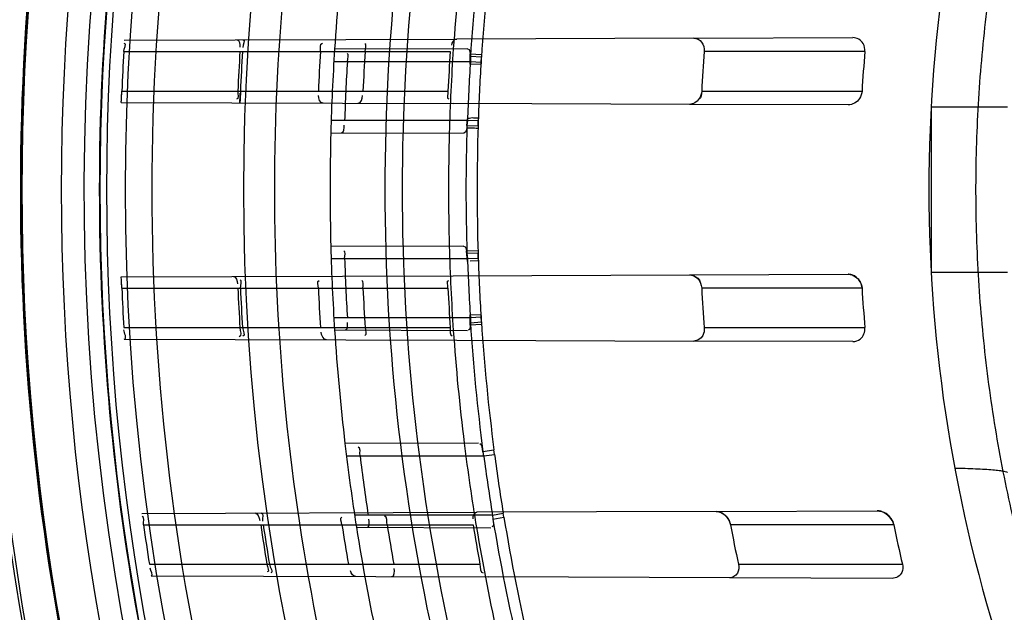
# Model space of a CAD drawing. Header units: millimetres. Extents: x 0 to 297, y 0 to 210.
# Tile 72 of 256: x 144.418 to 144.593, y 93.124 to 93.229. Entities that reach past the tile are written whole.
import ezdxf

# ---------------------------------------------------------------- set-up
doc = ezdxf.new("R2010")
doc.units = ezdxf.units.MM
doc.header["$LTSCALE"] = 16.335
doc.layers.get('0').update_dxf_attribs({"linetype": 'CONTINUOUS'})
for name, color, linetype in [('01_GLOBAL', 7, 'CONTINUOUS'), ('INTFCLR_144815', 7, 'CONTINUOUS'), ('INTFCLR_72935', 7, 'CONTINUOUS')]:
    doc.layers.add(name, color=color, linetype=linetype)

msp = doc.modelspace()

# ---------------------------------------------------------------- linework, layer by layer
at = {"color": 7, "linetype": 'Continuous'}
msp.add_circle((145.8748034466, 92.1344639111), 2.66, dxfattribs=at)
at = {"color": 9, "linetype": 'Continuous'}
msp.add_arc((145.8748034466, 92.1344639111), 2.6259090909, 92.9674534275, 177.0325465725, dxfattribs=at)
at = {"layer": '01_GLOBAL', "color": 7, "linetype": 'Continuous'}
msp.add_circle((145.8748034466, 92.1344639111), 2.695, dxfattribs=at)
at = {"layer": 'INTFCLR_144815', "color": 6, "linetype": 'Continuous'}
for radius in [0.4466793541, 0.4256665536]:
    msp.add_circle((144.8596077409, 93.1986596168), radius, dxfattribs=at)
for radius, start, end in [(0.6157754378, 313.9937911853, 154.5150993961), (0.5947754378, 312.9543589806, 154.5144414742), (0.5751005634, 108.7136429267, 257.7559644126), (0.4627266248, 45.0000000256, 314.9999999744), (0.4618985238, 44.999999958, 315.000000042), (0.461229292, 44.99999997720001, 315.0000000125), (0.4472794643, 47.86578076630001, 312.1342192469), (0.4408857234, 45.72777364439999, 314.2722263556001), (0.4268887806, 45.6663486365, 314.3336513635), (0.4177015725, 165.8961331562, 194.1038668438), (0.3959554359, 168.5228250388, 191.4771749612), (0.504, 180, 209.9999999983)]:
    msp.add_arc((144.8596077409, 93.1986596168), radius, start, end, dxfattribs=at)
at = {"layer": 'INTFCLR_144815', "color": 9, "linetype": 'Continuous'}
for centre, radius, start, end in [((144.8596077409, 93.1986596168), 0.4820383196, 52.2436298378, 307.7563701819), ((144.8596077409, 93.1986596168), 0.5712784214, 125.9035433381, 247.5002459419), ((144.8596077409, 93.1986596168), 0.4540564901, 52.5411294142, 307.4588705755), ((144.8596077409, 93.1986596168), 0.44073522, 45.7280221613, 314.2719778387), ((144.8596077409, 93.1986596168), 0.4337362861, 45.73034182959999, 314.2696581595), ((144.8596076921, 93.1986596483), 0.5153551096, 125.9035433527, 247.5002459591), ((144.8596077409, 93.1986596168), 0.4856448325, 128.484146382, 209.9999999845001), ((144.8596077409, 93.1986596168), 0.4297215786, 128.4841463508, 246.0405071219), ((144.8596077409, 93.1986596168), 0.4510440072, 159.8664381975, 203.1335617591), ((144.859607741, 93.1986596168), 0.4410000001, 166.6554352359, 193.3445647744), ((144.859607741, 93.1986596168), 0.4270000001, 169.3673701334, 190.6326298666)]:
    msp.add_arc(centre, radius, start, end, dxfattribs=at)
at = {"layer": 'INTFCLR_72935', "color": 9, "linetype": 'Continuous'}
for p, q in [((144.5380133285, 93.225537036), (144.5662221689, 93.22563550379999)), ((144.4370462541, 93.225184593), (144.4960220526, 93.2253904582)), ((144.4369509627, 93.2231596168), (144.494830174, 93.2231596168)), ((144.4978859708, 93.2236469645), (144.4743254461, 93.2235647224)), ((144.5683433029, 93.2231596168), (144.5398695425, 93.2231596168)), ((144.4741921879, 93.2214096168), (144.4983953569, 93.2214096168)), ((144.4366032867, 93.2161596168), (144.4944280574, 93.2161596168)), ((144.5394087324, 93.2161596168), (144.5678373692, 93.2161596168)), ((144.4364975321, 93.2141365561), (144.4953607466, 93.2139310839)), ((144.5653680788, 93.21368671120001), (144.5372467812, 93.2137848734)), ((144.5800963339, 93.21334883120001), (144.5800963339, 93.18397040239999)), ((144.5800963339, 93.21334883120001), (144.5936077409, 93.21334883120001)), ((144.4978864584, 93.21090961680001), (144.4737157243, 93.21090961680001)), ((144.4736533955, 93.20875685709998), (144.497162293, 93.20867479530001)), ((144.497162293, 93.1886444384), (144.4736533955, 93.1885623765)), ((144.4737157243, 93.1864096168), (144.4978864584, 93.1864096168)), ((144.5936077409, 93.18397040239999), (144.5800963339, 93.18397040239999)), ((144.4364975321, 93.1831826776), (144.4953607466, 93.1833881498)), ((144.5372467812, 93.1835343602), (144.5653680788, 93.1836325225)), ((144.4366032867, 93.1811596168), (144.4944280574, 93.1811596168)), ((144.5678373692, 93.1811596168), (144.5394087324, 93.1811596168)), ((144.4983953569, 93.1759096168), (144.4741921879, 93.1759096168)), ((144.4369509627, 93.1741596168), (144.494830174, 93.1741596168)), ((144.4743254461, 93.1737545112), (144.4978859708, 93.1736722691)), ((144.5398695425, 93.1741596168), (144.5683433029, 93.1741596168)), ((144.4370462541, 93.1721346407), (144.4960220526, 93.17192877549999)), ((144.5662221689, 93.1716837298), (144.5380133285, 93.17178219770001)), ((144.4998279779, 93.1536537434), (144.4761631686, 93.15357113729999)), ((144.5006302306, 93.1522052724), (144.5025835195, 93.1524627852)), ((144.5026825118, 93.15166492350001), (144.5025835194, 93.1524627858)), ((144.4764235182, 93.15140961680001), (144.5007797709, 93.15140961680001)), ((144.5007797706, 93.1514096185), (144.5026825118, 93.15166492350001)), ((144.4401323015, 93.14119536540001), (144.4995650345, 93.1414028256)), ((144.5023210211, 93.1409096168), (144.477864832, 93.1409096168)), ((144.5023210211, 93.1409096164), (144.5042236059, 93.1412229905)), ((144.5024014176, 93.1401838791), (144.5043446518, 93.14050799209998)), ((144.5043446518, 93.14050799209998), (144.5042236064, 93.1412229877)), ((144.5419853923, 93.1415509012), (144.5705527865, 93.14165062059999)), ((144.4404435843, 93.1391596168), (144.4988759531, 93.1391596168)), ((144.4781992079, 93.1387409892), (144.5020230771, 93.1386578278)), ((144.5734520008, 93.1391596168), (144.5445148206, 93.1391596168)), ((144.4414970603, 93.13215961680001), (144.5000985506, 93.13215961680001)), ((144.5459218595, 93.13215961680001), (144.5750025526, 93.13215961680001)), ((144.4417993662, 93.1301180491), (144.5015819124, 93.12990936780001)), ((144.573178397, 93.12965944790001), (144.5443329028, 93.1297601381))]:
    msp.add_line(p, q, dxfattribs=at)
at = {"layer": 'INTFCLR_72935', "color": 6, "linetype": 'Continuous'}
for p, q in [((144.5380133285, 93.225537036), (144.4960220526, 93.2253904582)), ((144.5372467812, 93.2137848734), (144.4953607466, 93.2139310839)), ((144.4953607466, 93.1833881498), (144.5372467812, 93.1835343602)), ((144.4960220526, 93.17192877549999), (144.5380133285, 93.17178219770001)), ((144.5419853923, 93.1415509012), (144.4995650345, 93.1414028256)), ((144.5023210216, 93.1409096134), (144.5024014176, 93.1401838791)), ((144.5443329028, 93.1297601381), (144.5015819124, 93.12990936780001))]:
    msp.add_line(p, q, dxfattribs=at)
at = {"layer": 'INTFCLR_72935', "color": 7, "linetype": 'Continuous'}
for p, q in [((144.4983809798, 93.22094348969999), (144.4983828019, 93.22275709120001)), ((144.4983828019, 93.22275709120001), (144.5004002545, 93.2226480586)), ((144.498396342, 93.22228395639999), (144.4983953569, 93.2214096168)), ((144.5003623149, 93.22215297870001), (144.498396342, 93.22228395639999)), ((144.5004002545, 93.2226480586), (144.500265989, 93.22085477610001)), ((144.5002976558, 93.2212875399), (144.5003623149, 93.22215297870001)), ((144.500265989, 93.22085477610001), (144.4983809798, 93.22094348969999)), ((144.4983953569, 93.2214096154), (144.5002976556, 93.2212875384)), ((144.4365376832, 93.21472984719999), (144.4366032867, 93.2161596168)), ((144.4576261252, 93.2161596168), (144.45755459, 93.21467803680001)), ((144.4364975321, 93.2141365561), (144.4365376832, 93.21472984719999)), ((144.45755459, 93.21467803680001), (144.4575108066, 93.2140632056)), ((144.4977994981, 93.2100157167), (144.4978924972, 93.21125350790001)), ((144.4978864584, 93.21090961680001), (144.4977994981, 93.2100157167)), ((144.497799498, 93.2100157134), (144.4997688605, 93.2099527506)), ((144.499788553, 93.2108439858), (144.4978864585, 93.2109096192)), ((144.4997999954, 93.2113477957), (144.4997597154, 93.2095071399)), ((144.4997688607, 93.2099527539), (144.499788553, 93.2108439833)), ((144.4977387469, 93.1877762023), (144.4997587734, 93.1878682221)), ((144.4979185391, 93.1859304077), (144.4977387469, 93.1877762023)), ((144.4997688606, 93.1873664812), (144.4977994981, 93.1873035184)), ((144.4977994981, 93.1873035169), (144.4978864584, 93.1864096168)), ((144.4997587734, 93.1878682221), (144.4997991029, 93.18602956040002)), ((144.499788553, 93.1864752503), (144.4997688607, 93.18736647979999)), ((144.4978864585, 93.1864096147), (144.4997885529, 93.1864752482)), ((144.4997991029, 93.18602956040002), (144.498378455, 93.1859546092)), ((144.4365376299, 93.1825904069), (144.4364975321, 93.1831826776)), ((144.4366032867, 93.1811596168), (144.4365376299, 93.1825904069)), ((144.4983811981, 93.1764384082), (144.5002610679, 93.17652506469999)), ((144.4983829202, 93.1746270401), (144.4983811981, 93.1764384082)), ((144.5002976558, 93.176031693), (144.498395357, 93.175909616)), ((144.4983953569, 93.1759096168), (144.498396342, 93.1750352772)), ((144.4983963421, 93.1750352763), (144.5003623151, 93.17516625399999)), ((144.5002610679, 93.17652506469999), (144.5003953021, 93.1747335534)), ((144.5003623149, 93.17516625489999), (144.5002976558, 93.17603169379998)), ((144.5003953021, 93.1747335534), (144.4983829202, 93.1746270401))]:
    msp.add_line(p, q, dxfattribs=at)
for points in [[(144.5379536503, 93.2139287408), (144.5378837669, 93.21390134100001), (144.5378114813, 93.2138760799), (144.5377367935, 93.2138532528), (144.5376593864, 93.2138331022), (144.5375795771, 93.2138160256), (144.5374983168, 93.21380245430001), (144.5374159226, 93.2137926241), (144.5373320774, 93.213786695), (144.5372467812, 93.2137848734)], [(144.5372467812, 93.1835343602), (144.5373310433, 93.18353258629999), (144.5374143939, 93.18352675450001), (144.5374968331, 93.1835169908), (144.5375789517, 93.18350332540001), (144.5376601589, 93.1834859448), (144.5377386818, 93.18346544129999), (144.5378139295, 93.18344234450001), (144.5378864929, 93.183416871), (144.5379563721, 93.1833893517)], [(144.5661671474, 93.18348584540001), (144.5660900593, 93.1835131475), (144.566010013, 93.1835384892), (144.5659270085, 93.1835615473), (144.5658410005, 93.1835819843), (144.5657520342, 93.1835994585), (144.5656602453, 93.1836136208), (144.5655656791, 93.1836241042), (144.5654682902, 93.1836305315), (144.5653680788, 93.1836325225)], [(144.5419853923, 93.1415509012), (144.5420592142, 93.1415496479), (144.5421310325, 93.1415455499), (144.5422008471, 93.1415388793), (144.542268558, 93.141529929), (144.5423342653, 93.141518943), (144.542398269, 93.14150605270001), (144.5424607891, 93.1414913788), (144.5425216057, 93.1414751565), (144.5425803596, 93.14145765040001), (144.542636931, 93.14143908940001), (144.5426914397, 93.14141963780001), (144.5427438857, 93.1413994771)], [(144.5714113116, 93.1414967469), (144.5713676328, 93.1415119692), (144.5713213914, 93.1415272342), (144.5712725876, 93.1415423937), (144.5712207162, 93.14155742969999), (144.5711662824, 93.14157201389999), (144.5711108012, 93.1415856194), (144.5710550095, 93.14159800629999), (144.5709981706, 93.14160929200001), (144.5709395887, 93.14161952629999), (144.5708789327, 93.1416286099), (144.5708165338, 93.1416363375), (144.57075269, 93.14164254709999), (144.5706875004, 93.14164709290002), (144.5706208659, 93.14164983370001), (144.5705527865, 93.14165062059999)]]:
    msp.add_lwpolyline(points, dxfattribs=at)
at = {"layer": 'INTFCLR_72935', "color": 6, "linetype": 'Continuous'}
for centre, radius, start, end in [((144.8596077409, 93.1986596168), 0.4224162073, 90, 270.0000000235), ((144.8596077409, 93.1986596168), 0.4014439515, 90, 270.0000000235), ((144.8484860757, 93.1986640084), 0.2687909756, 161.8516146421, 198.1483744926), ((144.8595781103, 93.1986599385), 0.4233366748, 176.6822791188, 177.6308608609), ((144.8591453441, 93.1986599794), 0.4023502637, 176.5090249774, 177.5072173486), ((144.85957769, 93.19865996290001), 0.4023323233, 176.508866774, 177.5071037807), ((144.8601878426, 93.19866000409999), 0.3891384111, 176.3903501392, 177.4225309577), ((144.8596077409, 93.1986596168), 0.3860864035, 176.3014783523, 178.5013841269), ((144.8591448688, 93.198660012), 0.380188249, 176.3052585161, 177.3618125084), ((144.8601873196, 93.19866004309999), 0.3661776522, 176.1636884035, 177.2608001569), ((144.8596077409, 93.1986596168), 0.3650864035, 176.076855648, 178.4266729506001), ((144.8586339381, 93.19866018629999), 0.3197044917, 175.605030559, 176.8622747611), ((144.8586329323, 93.19866028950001), 0.2913216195, 175.1758886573, 176.5562406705), ((144.8592786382, 93.19866034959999), 0.3833691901, 176.5980490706, 178.1689953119), ((144.8592338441, 93.1986586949), 0.3615550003, 176.3922681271, 178.0582189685), ((144.8596077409, 93.1986596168), 0.3860864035, 181.4986159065, 183.6985216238), ((144.8596077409, 93.1986596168), 0.3650864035, 181.5733270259, 183.9231443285), ((144.8592786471, 93.1986588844), 0.3833691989, 181.8310047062, 183.4019509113), ((144.8592338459, 93.1986605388), 0.3615550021, 181.9417809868, 183.6077322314), ((144.8595781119, 93.1986592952), 0.4233366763, 182.3691391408, 183.3177208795), ((144.8591453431, 93.1986592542), 0.4023502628, 182.4927826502, 183.4909750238), ((144.8595776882, 93.19865927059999), 0.4023323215, 182.4928962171, 183.4911332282), ((144.8601878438, 93.1986592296), 0.3891384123, 182.5774690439, 183.6096498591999), ((144.8591448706, 93.1986592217), 0.3801882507, 182.6381874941, 183.6947414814), ((144.860187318, 93.1986591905), 0.3661776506, 182.7391998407, 183.8363115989), ((144.8586339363, 93.1986590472), 0.3197044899, 183.1377252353, 184.3949694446), ((144.8586329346, 93.1986589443), 0.2913216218, 183.443759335, 184.8241113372), ((144.8596077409, 93.1986596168), 0.3860864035, 186.706499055, 188.9280979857), ((144.8596077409, 93.1986596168), 0.3650864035, 187.0825174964, 189.4580410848), ((144.8592779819, 93.19865733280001), 0.3833683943, 187.0793394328, 188.6635790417), ((144.4935795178, 93.15046823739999), 0.0072615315, 7.448759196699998, 13.8399542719), ((144.8592333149, 93.1986623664), 0.3615546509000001, 187.5096542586, 189.1914857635), ((144.8595780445, 93.1986586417), 0.4233365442, 188.0795469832, 189.0376303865), ((144.8591452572, 93.19865851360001), 0.4023500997, 188.5039978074, 189.5132800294), ((144.8595771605, 93.1986584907), 0.4023317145, 188.5043859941, 189.5137154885), ((144.8601878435, 93.1986584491), 0.3891383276, 188.7949611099, 189.839417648), ((144.859144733, 93.1986584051), 0.3801880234, 189.0037044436, 190.0734361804), ((144.8601869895, 93.198658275), 0.3661772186, 189.3512199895, 190.4631084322), ((144.8586335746, 93.19865781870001), 0.3197039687, 190.7255074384, 192.0051318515), ((144.8586324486, 93.19865746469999), 0.2913209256, 191.7847040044, 193.1948408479)]:
    msp.add_arc(centre, radius, start, end, dxfattribs=at)
at = {"layer": 'INTFCLR_72935', "color": 9, "linetype": 'Continuous'}
for centre, radius, start, end in [((144.8561877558, 93.1986596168), 0.3729445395, 166.8724621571, 193.1275380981), ((144.8562371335, 93.1986596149), 0.3699291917, 166.8753489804, 193.1246504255), ((144.857604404, 93.198660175), 0.3599840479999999, 172.5856470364, 176.2372877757), ((144.8575481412, 93.1986679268), 0.3579570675, 172.5862435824, 176.2382036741), ((144.8596077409, 93.1986596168), 0.3860864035, 173.2935009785, 176.3014783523), ((144.8596077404, 93.1986596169), 0.3650864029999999, 172.9174824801, 176.076855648), ((144.8571615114, 93.19865694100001), 0.3575806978, 176.3714348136, 178.0468702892), ((144.8596077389, 93.1986596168), 0.3619872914, 178.2030829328, 181.7968386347), ((144.857725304, 93.1986596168), 0.3581345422, 178.1929802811, 181.8070200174), ((144.8596077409, 93.1986596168), 0.3860864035, 178.5013841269, 181.4986159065), ((144.8596077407, 93.1986596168), 0.3650864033, 178.4266729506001, 181.5733270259), ((144.8571615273, 93.1986622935), 0.3575807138, 181.953129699, 183.6285655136), ((144.8576947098, 93.1986678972), 0.3600747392, 183.7631727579, 187.4138933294), ((144.8577174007, 93.1986678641), 0.3581270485, 183.7626630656, 187.4128892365), ((144.8596077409, 93.1986596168), 0.3860864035, 183.6985216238, 186.706499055), ((144.8596077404, 93.1986596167), 0.3650864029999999, 183.9231443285, 187.0825174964), ((144.8575779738, 93.19870820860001), 0.3579998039, 187.5508417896, 189.2401754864), ((144.8576713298, 93.1986737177), 0.360052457, 189.3490214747, 193.1274712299), ((144.8576948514, 93.1986737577), 0.3581055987, 189.3477551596, 193.1256930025), ((144.8596077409, 93.1986596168), 0.3860864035, 188.9280979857, 191.9691311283), ((144.8596077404, 93.1986596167), 0.3650864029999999, 189.4580410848, 192.6566595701)]:
    msp.add_arc(centre, radius, start, end, dxfattribs=at)
at = {"layer": 'INTFCLR_72935', "color": 7, "linetype": 'Continuous'}
for centre, radius, start, end in [((144.3748952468, 93.218320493), 0.0617442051, 356.1145218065, 357.6305889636), ((144.3968333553, 93.2183998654), 0.0608322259, 355.9119819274, 357.506809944), ((144.277693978, 93.17458396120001), 0.1590453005, 2.3695433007, 2.886305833)]:
    msp.add_arc(centre, radius, start, end, dxfattribs=at)
at = {"layer": 'INTFCLR_72935', "color": 6, "linetype": 'Continuous'}
for points, knots in [([(144.8596077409, 92.93784735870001), (144.854407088, 92.9376339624), (144.8439902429, 92.9375192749), (144.828386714, 92.93828107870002), (144.8128285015, 92.9399799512), (144.7973228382, 92.9426222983), (144.781960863, 92.9462081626), (144.7670751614, 92.95064833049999), (144.7525170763, 92.9559426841), (144.7382922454, 92.9620864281), (144.724230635, 92.9691947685), (144.710626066, 92.97713779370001), (144.6975336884, 92.98588166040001), (144.6849968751, 92.9953943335), (144.673061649, 93.00564045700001), (144.6617667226, 93.0165851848), (144.6511557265, 93.0281842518), (144.6412646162, 93.0403978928), (144.6321346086, 93.0531717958), (144.6237919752, 93.0664646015), (144.616263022, 93.0802335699), (144.6095763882, 93.094425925), (144.6037584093, 93.10898142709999), (144.5988258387, 93.12385248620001), (144.5947929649, 93.1389932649), (144.5916739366, 93.1543517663), (144.5894810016, 93.16986959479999), (144.5882225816, 93.18548403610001), (144.5879021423, 93.20112971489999), (144.5885180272, 93.2167513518), (144.5900653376, 93.2322974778), (144.5925382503, 93.2477216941), (144.5959280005, 93.2629705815), (144.6002229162, 93.2779905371), (144.60540645, 93.2927235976), (144.6114576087, 93.3071119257), (144.6183513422, 93.3211019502), (144.6260640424, 93.3346504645), (144.6345645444, 93.3477047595), (144.6438211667, 93.3602195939), (144.653798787, 93.37215229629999), (144.664470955, 93.38347201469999), (144.6757913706, 93.3941288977), (144.6877258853, 93.4040932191), (144.7002256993, 93.4133253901), (144.7132490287, 93.4217941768), (144.7267436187, 93.4294681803), (144.7406478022, 93.43631589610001), (144.7546275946, 93.4421975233), (144.7682413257, 93.4470248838), (144.7808833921, 93.45076107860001), (144.7923287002, 93.4535543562), (144.8025232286, 93.4555915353), (144.812205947, 93.4571522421), (144.8222144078, 93.4583910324), (144.8333420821, 93.45931432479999), (144.8459498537, 93.4597887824), (144.8548566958, 93.4596668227), (144.8596077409, 93.4594718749)], [0, 0, 0, 0, 0.0185657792, 0.0371317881, 0.0556907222, 0.0743562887, 0.09320238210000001, 0.1119235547, 0.1297297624, 0.1484268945, 0.1671582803, 0.1858963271, 0.2045840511, 0.2232805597, 0.2419956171, 0.2606571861, 0.279345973, 0.2980347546, 0.3166822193, 0.3353169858, 0.3539795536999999, 0.37262367, 0.3912431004, 0.4098577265, 0.4284753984, 0.447098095, 0.4657246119, 0.4843422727, 0.5029402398, 0.5215093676, 0.5400730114, 0.5586323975, 0.5771953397, 0.5957586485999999, 0.6143210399, 0.632871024, 0.6514010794, 0.6699183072, 0.6884459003, 0.706933, 0.7254083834, 0.7438943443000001, 0.7623915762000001, 0.7808313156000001, 0.7993174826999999, 0.8177867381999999, 0.836209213, 0.8546573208, 0.8730372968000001, 0.8902751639, 0.9061519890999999, 0.920037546, 0.9322836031, 0.9432240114, 0.9550134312, 0.9682465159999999, 0.9830392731, 1, 1, 1, 1]), ([(144.5683433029, 93.2231596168), (144.5683842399, 93.2236446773), (144.5681769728, 93.2248980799), (144.5669207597, 93.2256379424), (144.5662221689, 93.22563550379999)], [0, 0, 0, 0, 0.4106572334, 1, 1, 1, 1]), ([(144.5380133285, 93.225537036), (144.5385320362, 93.2255388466), (144.5396639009, 93.22493740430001), (144.5399140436, 93.2237386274), (144.5398695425, 93.2231596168)], [0, 0, 0, 0, 0.4718002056, 1, 1, 1, 1]), ([(144.5678373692, 93.2161596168), (144.5678098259, 93.2157019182), (144.5674329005, 93.214469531), (144.5661513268, 93.21368397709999), (144.5653680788, 93.21368671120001)], [0, 0, 0, 0, 0.3692496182, 1, 1, 1, 1]), ([(144.5398695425, 93.1741596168), (144.5399058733, 93.1736869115), (144.5397487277, 93.1725406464), (144.5386324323, 93.1717800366), (144.5380133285, 93.17178219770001)], [0, 0, 0, 0, 0.4336776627, 1, 1, 1, 1]), ([(144.5662221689, 93.1716837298), (144.566683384, 93.1716821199), (144.5679178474, 93.1720842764), (144.568404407, 93.1734355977), (144.5683433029, 93.1741596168)], [0, 0, 0, 0, 0.3882923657, 1, 1, 1, 1]), ([(144.5459218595, 93.13215961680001), (144.5460315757, 93.1316436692), (144.5460126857, 93.13044290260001), (144.5448778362, 93.1297582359), (144.5443329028, 93.1297601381)], [0, 0, 0, 0, 0.4918629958, 1, 1, 1, 1]), ([(144.5750025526, 93.13215961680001), (144.575111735, 93.13169392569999), (144.57512823, 93.13042342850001), (144.5738550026, 93.12965708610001), (144.573178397, 93.12965944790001)], [0, 0, 0, 0, 0.4141545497, 1, 1, 1, 1])]:
    msp.add_open_spline(points, degree=3, knots=knots, dxfattribs=at)
for points in [[(144.4369509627, 93.2231596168), (144.4369789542, 93.22364247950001), (144.4375119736, 93.2246102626), (144.4370283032, 93.2246085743)], [(144.4570002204, 93.2252542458), (144.4574754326, 93.22525590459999), (144.4575696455, 93.224409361), (144.4575407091, 93.22393502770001)], [(144.4580959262, 93.22525807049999), (144.4585607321, 93.225259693), (144.4580616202, 93.2243289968), (144.4580333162, 93.2238650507)], [(144.471821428, 93.2231596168), (144.4718532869, 93.2236646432), (144.4716668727, 93.2246346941), (144.4721728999, 93.2246364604)], [(144.4797468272, 93.2231596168), (144.4797766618, 93.2236216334), (144.4801300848, 93.2245478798), (144.4796671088, 93.2245462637)], [(144.4960220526, 93.2253904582), (144.4955266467, 93.2253887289), (144.4950767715, 93.2247660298), (144.4950436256, 93.2242717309)], [(144.4765850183, 93.2214096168), (144.4766125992, 93.221873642), (144.4770173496, 93.22280539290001), (144.4765525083, 93.2228037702)], [(144.4978859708, 93.2236469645), (144.4983711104, 93.22364865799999), (144.4983645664, 93.2227680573), (144.498396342, 93.22228395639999)], [(144.4571758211, 93.2161596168), (144.4571543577, 93.2156665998), (144.4574169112, 93.2146991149), (144.4569234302, 93.2147008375)], [(144.4722887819, 93.21401162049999), (144.4717561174, 93.2140134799), (144.471447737, 93.2148528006), (144.4714716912, 93.2153849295)], [(144.4785270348, 93.2139898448), (144.4790416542, 93.2139880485), (144.4792436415, 93.21483057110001), (144.479267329, 93.2153446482)], [(144.4944280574, 93.2161596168), (144.4944056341, 93.2156909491), (144.4941221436, 93.21476314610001), (144.4945913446, 93.2147615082)], [(144.4755646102, 93.2087501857), (144.4760367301, 93.2087485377), (144.4760255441, 93.209612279), (144.4760406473, 93.21008416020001)], [(144.4977994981, 93.2100157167), (144.4977218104, 93.2095472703), (144.4977301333, 93.20869757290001), (144.4972552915, 93.20869923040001)], [(144.4761051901, 93.1864096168), (144.4760904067, 93.1868719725), (144.476411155, 93.1877901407), (144.4759485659, 93.187788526)], [(144.497162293, 93.1886444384), (144.4976571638, 93.1886461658), (144.4977185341, 93.1877917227), (144.4977994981, 93.1873035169)], [(144.4564170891, 93.18325221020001), (144.456906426, 93.1832539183), (144.4570700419, 93.18243705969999), (144.4570913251, 93.18194818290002)], [(144.4576261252, 93.1811596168), (144.4576046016, 93.1816539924), (144.4580493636, 93.1826441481), (144.4575545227, 93.1826424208)], [(144.4714431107, 93.1811596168), (144.4714227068, 93.1816128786), (144.4711390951, 93.1825109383), (144.4715928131, 93.1825125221)], [(144.4793595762, 93.1811596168), (144.4793382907, 93.1816215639), (144.4795946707, 93.18252978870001), (144.4791322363, 93.1825281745)], [(144.4944280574, 93.1811596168), (144.4944057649, 93.18162555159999), (144.4941223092, 93.1825481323), (144.4945887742, 93.1825497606)], [(144.4762406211, 93.17374782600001), (144.4767069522, 93.17374619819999), (144.4766243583, 93.17463524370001), (144.4765966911, 93.17510075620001)], [(144.498396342, 93.1750352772), (144.4983659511, 93.1745722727), (144.4984528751, 93.1737026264), (144.4979888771, 93.1737042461)], [(144.4370462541, 93.1721346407), (144.4375904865, 93.1721327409), (144.4370047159, 93.17322239), (144.4369732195, 93.1737657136)], [(144.4575416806, 93.1741596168), (144.4575742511, 93.1736257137), (144.4579374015, 93.1725591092), (144.4574025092, 93.17256097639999)], [(144.4579920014, 93.1741596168), (144.4580225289, 93.17365922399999), (144.4585776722, 93.1726562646), (144.4580763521, 93.1726580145)], [(144.4729018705, 93.1720094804), (144.4723486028, 93.1720114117), (144.4719740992, 93.1728094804), (144.4719392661, 93.17336165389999)], [(144.4797468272, 93.1741596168), (144.4797764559, 93.1737007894), (144.4801290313, 93.17278084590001), (144.479669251, 93.1727824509)], [(144.494830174, 93.1741596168), (144.4948628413, 93.1736724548), (144.4946783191, 93.17273570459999), (144.4951665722, 93.17273400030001)], [(144.4788322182, 93.15140961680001), (144.4787686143, 93.1519217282), (144.4790207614, 93.1529245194), (144.4785047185, 93.1529227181)], [(144.5006302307, 93.15220527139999), (144.5005153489, 93.15266929), (144.5005383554, 93.15352292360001), (144.50006033, 93.153521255)], [(144.4404435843, 93.1391596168), (144.4403747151, 93.13964475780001), (144.4407204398, 93.140615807), (144.4402304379, 93.1406140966)], [(144.460225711, 93.14126550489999), (144.4607431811, 93.14126731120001), (144.4609743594, 93.1404623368), (144.4610508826, 93.1399505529)], [(144.4613294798, 93.14126935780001), (144.4618114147, 93.14127104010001), (144.4614946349, 93.1403196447), (144.4615659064, 93.139843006)], [(144.4756250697, 93.1391596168), (144.4755554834, 93.13960937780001), (144.4751744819, 93.1405233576), (144.4756295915, 93.14052494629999)], [(144.480134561, 93.1387342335), (144.4806205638, 93.13873253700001), (144.4804402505, 93.13969313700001), (144.4803670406, 93.14017359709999)], [(144.4836413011, 93.1391596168), (144.4835582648, 93.1396836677), (144.483718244, 93.14068722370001), (144.4831876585, 93.1406853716)], [(144.4995650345, 93.1414028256), (144.4991024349, 93.1414012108), (144.4987525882, 93.14068351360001), (144.4988277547, 93.1402270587)], [(144.5024014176, 93.1401838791), (144.5024279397, 93.13971971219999), (144.5026889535, 93.1387988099), (144.5022240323, 93.13880043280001)], [(144.4417993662, 93.1301180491), (144.4422555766, 93.13011645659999), (144.4416756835, 93.1310221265), (144.4416040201, 93.131472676)], [(144.4623285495, 93.13215961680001), (144.4624036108, 93.1317117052), (144.4628499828, 93.13079722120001), (144.4623958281, 93.1307988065)], [(144.4627790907, 93.13215961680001), (144.4628635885, 93.1316554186), (144.4635366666, 93.13064405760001), (144.4630254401, 93.1306458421)], [(144.4844555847, 93.12996915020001), (144.484965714, 93.12996736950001), (144.4849925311, 93.13093032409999), (144.4849033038, 93.1314325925)], [(144.5000985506, 93.13215961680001), (144.500197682, 93.13162282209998), (144.5001233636, 93.1306265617), (144.5006692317, 93.13062465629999)], [(144.4781155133, 93.1299912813), (144.4776503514, 93.1299929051), (144.4772123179, 93.13052378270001), (144.4771328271, 93.1309821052)]]:
    msp.add_open_spline(points, degree=3, dxfattribs=at)
at = {"layer": 'INTFCLR_72935', "color": 7, "linetype": 'Continuous'}
for points, knots in [([(144.5394087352, 93.2161596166), (144.5393832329, 93.21567267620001), (144.5390458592, 93.2145300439), (144.5379024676, 93.21378837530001), (144.5372467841, 93.2137848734)], [0, 0, 0, 0, 0.4264912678, 1, 1, 1, 1]), ([(144.4997597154, 93.2095071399), (144.4996501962, 93.2095120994), (144.499348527, 93.2095232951), (144.4988760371, 93.209562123), (144.4984425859, 93.20952997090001), (144.4981426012, 93.2096204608), (144.4979696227, 93.20953011), (144.4977319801, 93.20967525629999), (144.4979231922, 93.2100088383), (144.4977994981, 93.2100157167)], [0, 0, 0, 0, 0.1414238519, 0.389521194, 0.6103385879, 0.7005044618, 0.7775256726, 0.840188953, 1, 1, 1, 1]), ([(144.4978924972, 93.21125350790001), (144.4979680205, 93.2113350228), (144.4982931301, 93.21128281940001), (144.4986987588, 93.2115561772), (144.4992298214, 93.21129958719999), (144.499634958, 93.2114426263), (144.4997999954, 93.2113477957)], [0, 0, 0, 0, 0.1717074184, 0.4252818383, 0.7058842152, 1, 1, 1, 1]), ([(144.5372467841, 93.1835343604), (144.5377829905, 93.1835352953), (144.5389376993, 93.1829443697), (144.5393787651, 93.18177116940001), (144.5394087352, 93.1811596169)], [0, 0, 0, 0, 0.4668786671, 1, 1, 1, 1]), ([(144.5653680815, 93.1836325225), (144.5658352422, 93.18363332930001), (144.5670967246, 93.18322247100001), (144.5677956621, 93.18193756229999), (144.567837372, 93.1811596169)], [0, 0, 0, 0, 0.3748614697, 1, 1, 1, 1]), ([(144.5678373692, 93.1811596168), (144.5678067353, 93.1816840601), (144.5674396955, 93.18267882), (144.5666061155, 93.1833212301), (144.5661671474, 93.18348584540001)], [0, 0, 0, 0, 0.5284252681, 1, 1, 1, 1]), ([(144.5419853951, 93.1415509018), (144.5424620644, 93.1415518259), (144.5436771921, 93.1410583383), (144.5443839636, 93.1398962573), (144.5445148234, 93.1391596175)], [0, 0, 0, 0, 0.3891683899, 1, 1, 1, 1]), ([(144.5427438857, 93.1413994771), (144.543167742, 93.14123146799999), (144.5439731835, 93.1405993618), (144.5444196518, 93.1396752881), (144.5445148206, 93.1391596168)], [0, 0, 0, 0, 0.4650931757, 1, 1, 1, 1]), ([(144.5705527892, 93.14165062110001), (144.5711033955, 93.1416518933), (144.5724412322, 93.1411655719), (144.5733001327, 93.139937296), (144.5734520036, 93.1391596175)], [0, 0, 0, 0, 0.4099905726, 1, 1, 1, 1]), ([(144.5734520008, 93.1391596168), (144.5733396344, 93.1397045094), (144.5728039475, 93.1406919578), (144.5718918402, 93.1413256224), (144.5714113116, 93.1414967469)], [0, 0, 0, 0, 0.5216927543, 1, 1, 1, 1])]:
    msp.add_open_spline(points, degree=3, knots=knots, dxfattribs=at)
for points in [[(144.5394087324, 93.2161596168), (144.5393816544, 93.2156558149), (144.5393849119, 93.2149211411), (144.5389190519, 93.2147274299)], [(144.5379563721, 93.1833893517), (144.538465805, 93.1831769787), (144.5391059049, 93.1827767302), (144.5391341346, 93.18222552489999)]]:
    msp.add_open_spline(points, degree=3, dxfattribs=at)
at = {"layer": 'INTFCLR_72935', "color": 9, "linetype": 'Continuous'}
msp.add_open_spline([(144.5842758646, 93.1492430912), (144.5855078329, 93.14921711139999), (144.5872906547, 93.1491637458), (144.5895424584, 93.14904911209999), (144.5909486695, 93.14895070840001), (144.5920561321, 93.1488460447), (144.5928974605, 93.14872649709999), (144.5933286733, 93.1486312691), (144.5936077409, 93.14852142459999), (144.5936077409, 93.1484561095)], degree=3, knots=[0, 0, 0, 0, 0.3927039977, 0.5680389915, 0.7192857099, 0.8401676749, 0.9271778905, 0.979184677, 1, 1, 1, 1], dxfattribs=at)

doc.saveas('drawing.dxf')
